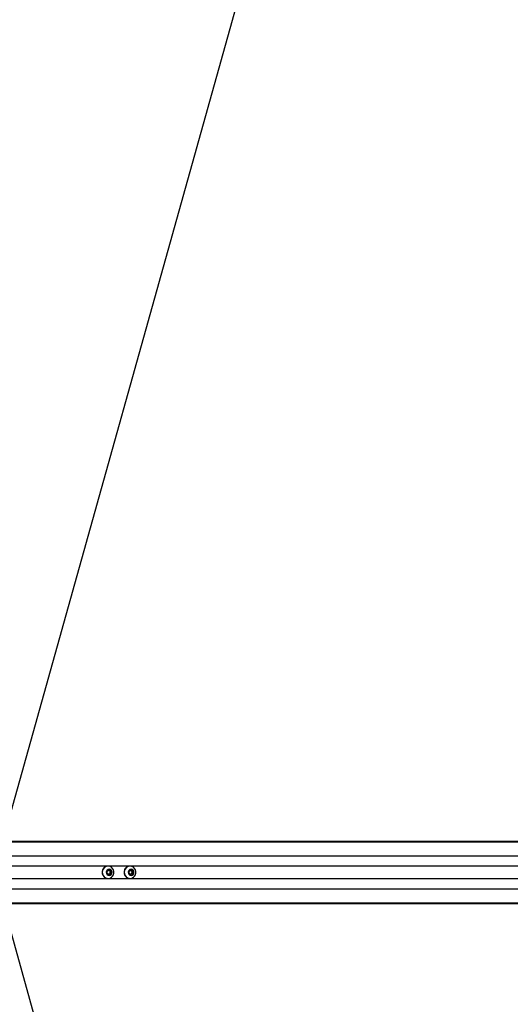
# Model space of a CAD drawing. Header units: millimetres. Extents: x 20 to 26560, y 40 to 18133.
# Tile 74 of 97: x 9401 to 10157, y 13061 to 14578. Entities that reach past the tile are written whole.
import ezdxf

# ---------------------------------------------------------------- set-up
doc = ezdxf.new("R2010")
doc.units = ezdxf.units.MM
doc.header["$LTSCALE"] = 2
doc.layers.add('COMPONENT_GEOMETRY', color=7, linetype='Continuous')
doc.styles.add('SLDTEXTSTYLE0', font='TXT', dxfattribs={"width": 0.75})
doc.dimstyles.new('SLDDIMSTYLE1', dxfattribs={"dimtxt": 150, "dimasz": 6.604, "dimexe": 0, "dimexo": 0.0625, "dimgap": 37.5, "dimtad": 0, "dimtih": 1, "dimtoh": 1, "dimdec": 0, "dimrnd": 1e-09, "dimzin": 12, "dimdsep": 46, "dimtxsty": 'SLDTEXTSTYLE0', "dimsah": 1, "dimcen": 0.09, "dimadec": 0, "dimazin": 3, "dimtfac": 1, "dimtdec": 0, "dimtofl": 0, "dimtmove": 0, "dimatfit": 3, "dimfxl": 1, "dimfrac": 2, "dimtolj": 1, "dimtzin": 12, "dimarcsym": 0})

# ---------------------------------------------------------------- blocks, each defined once
blk = doc.blocks.new('_D_1')
at = {"layer": 'COMPONENT_GEOMETRY', "color": 7}
for p, q in [((8687.5, 18132.8), (8641.8, 18132.8)), ((8641.8, 18132.8), (8641.8, 17894.7)), ((9509.4, 18132.8), (9555.1, 18132.8)), ((9555.1, 18132.8), (9555.1, 17894.7)), ((1221.2, 13267), (1221.2, 17923.1)), ((16975.8, 13267), (16975.8, 17923.1)), ((1221.2, 17916.7), (8565.7, 17916.7)), ((16975.8, 17916.7), (9631.2, 17916.7)), ((8641.8, 17894.7), (8687.5, 17894.7)), ((9555.1, 17894.7), (9509.4, 17894.7))]:
    blk.add_line(p, q, dxfattribs=at)
for points in [[(1221.2, 17916.7), (1227.8, 17915.7), (1227.8, 17917.8)], [(16975.8, 17916.7), (16969.1, 17917.8), (16969.1, 17915.7)]]:
    blk.add_solid(points, dxfattribs=at)
at = {"layer": 'COMPONENT_GEOMETRY', "color": 7, "char_height": 150, "attachment_point": 1, "style": 'SLDTEXTSTYLE0'}
for s, insert in [('25\'10.13"', (8687.5, 18088)), ('7877mm', (8689.3, 17863.6))]:
    blk.add_mtext(s, dxfattribs=dict(at, insert=insert))

msp = doc.modelspace()

# ---------------------------------------------------------------- linework, layer by layer
at = {"color": 7, "linetype": 'Continuous', "lineweight": 25}
for p, q in [((9380.77, 13332.22), (10149.36, 16082.34)), ((9293.61, 13312.43), (10745.42, 13312.43)), ((9297.42, 13312.04), (10767.36, 13312.04)), ((9536.25, 13266.16), (9539.07, 13267.9)), ((9536.25, 13262.7), (9536.25, 13266.16)), ((9539.07, 13260.97), (9536.25, 13262.7)), ((9537.45, 13273.93), (9537.19, 13273.93)), ((9538.54, 13267.57), (9539.41, 13267.03)), ((9539.41, 13261.83), (9538.54, 13261.3)), ((9539.07, 13267.9), (9541.89, 13266.16)), ((9541.89, 13262.7), (9539.07, 13260.97)), ((9539.41, 13267.03), (9540.82, 13266.16)), ((9540.82, 13262.7), (9539.41, 13261.83)), ((9540.82, 13266.16), (9541.89, 13266.16)), ((9540.82, 13266.16), (9540.82, 13264.43)), ((9540.82, 13264.43), (9540.82, 13262.7)), ((9540.82, 13262.7), (9541.89, 13262.7)), ((9541.89, 13266.16), (9541.89, 13262.7)), ((9570.08, 13266.16), (9572.9, 13267.9)), ((9570.08, 13262.7), (9570.08, 13266.16)), ((9572.9, 13260.97), (9570.08, 13262.7)), ((9571.28, 13273.93), (9571.02, 13273.93)), ((9572.36, 13267.57), (9573.24, 13267.03)), ((9573.24, 13261.83), (9572.36, 13261.3)), ((9572.9, 13267.9), (9575.72, 13266.16)), ((9575.72, 13262.7), (9572.9, 13260.97)), ((9573.24, 13267.03), (9574.65, 13266.16)), ((9574.65, 13262.7), (9573.24, 13261.83)), ((9574.65, 13266.16), (9575.72, 13266.16)), ((9574.65, 13266.16), (9574.65, 13264.43)), ((9574.65, 13264.43), (9574.65, 13262.7)), ((9574.65, 13262.7), (9575.72, 13262.7)), ((9575.72, 13266.16), (9575.72, 13262.7)), ((9537.19, 13254.93), (9537.45, 13254.93)), ((9571.02, 13254.93), (9571.28, 13254.93)), ((9293.61, 13216.43), (9687.83, 13216.43)), ((9297.42, 13216.82), (10774.23, 13216.82)), ((9687.83, 13216.43), (9695.84, 13216.43)), ((9695.84, 13216.43), (9705.31, 13216.43)), ((9705.31, 13216.43), (9718.24, 13216.43)), ((9718.24, 13216.43), (10752.38, 13216.43)), ((9380.77, 13196.65), (10149.36, 10446.52))]:
    msp.add_line(p, q, dxfattribs=at)
at = {"color": 8, "linetype": 'Continuous', "lineweight": 25}
for p, q in [((9300.91, 13311.33), (11071.68, 13311.33)), ((9301.62, 13289.73), (11086.25, 13289.73)), ((9374.32, 13274.28), (10635.67, 13274.28)), ((9374.32, 13254.58), (10635.67, 13254.58)), ((9301.62, 13239.13), (11086.25, 13239.13)), ((9300.91, 13217.53), (11071.67, 13217.53))]:
    msp.add_line(p, q, dxfattribs=at)
at = {"color": 7, "linetype": 'Continuous', "lineweight": 25, "flags": 128}
for points in [[(9528.52, 13264.43), (9528.85, 13261.87), (9529.82, 13259.5), (9531.35, 13257.49), (9533.34, 13256), (9535.63, 13255.13), (9538.06, 13254.95), (9540.44, 13255.48), (9542.6, 13256.67), (9544.37, 13258.44), (9545.64, 13260.65), (9546.29, 13263.14), (9546.29, 13265.73), (9545.64, 13268.22), (9544.37, 13270.43), (9542.6, 13272.19), (9540.44, 13273.38), (9538.06, 13273.91), (9535.63, 13273.73), (9533.34, 13272.87), (9531.35, 13271.38), (9529.82, 13269.37), (9528.85, 13267), (9528.52, 13264.43)], [(9534.61, 13264.43), (9534.95, 13262.61), (9535.91, 13261.07), (9537.36, 13260.04), (9539.07, 13259.68), (9540.78, 13260.04), (9542.23, 13261.07), (9543.19, 13262.61), (9543.53, 13264.43), (9543.19, 13266.25), (9542.23, 13267.79), (9540.78, 13268.82), (9539.07, 13269.18), (9537.36, 13268.82), (9535.91, 13267.79), (9534.95, 13266.25), (9534.61, 13264.43)], [(9562.35, 13264.43), (9562.68, 13261.87), (9563.65, 13259.5), (9565.18, 13257.49), (9567.17, 13256), (9569.46, 13255.13), (9571.89, 13254.95), (9574.27, 13255.48), (9576.42, 13256.67), (9578.2, 13258.44), (9579.46, 13260.65), (9580.12, 13263.14), (9580.12, 13265.73), (9579.46, 13268.22), (9578.2, 13270.43), (9576.42, 13272.19), (9574.27, 13273.38), (9571.89, 13273.91), (9569.46, 13273.73), (9567.17, 13272.87), (9565.18, 13271.38), (9563.65, 13269.37), (9562.68, 13267), (9562.35, 13264.43)], [(9568.43, 13264.43), (9568.77, 13262.61), (9569.74, 13261.07), (9571.19, 13260.04), (9572.9, 13259.68), (9574.61, 13260.04), (9576.05, 13261.07), (9577.02, 13262.61), (9577.36, 13264.43), (9577.02, 13266.25), (9576.05, 13267.79), (9574.61, 13268.82), (9572.9, 13269.18), (9571.19, 13268.82), (9569.74, 13267.79), (9568.77, 13266.25), (9568.43, 13264.43)]]:
    msp.add_lwpolyline(points, dxfattribs=at)
at = {"color": 7, "linetype": 'Continuous', "lineweight": 25}
for centre, radius, start, end in [((9537.47, 13264.72), 9.21, 91.75908, 181.80367), ((9537.47, 13264.14), 9.21, 178.19633, 268.24092), ((9537.99, 13264.73), 2.7, 58.29845, 83.72612), ((9537.99, 13264.13), 2.7, 276.27388, 301.70155), ((9537.78, 13264.47), 3.04, 359.37545, 57.5861), ((9537.78, 13264.4), 3.04, 302.4139, 0.62455), ((9571.3, 13264.72), 9.21, 91.75908, 181.80367), ((9571.3, 13264.14), 9.21, 178.19633, 268.24092), ((9571.82, 13264.73), 2.7, 58.29845, 83.72612), ((9571.82, 13264.13), 2.7, 276.27388, 301.70155), ((9571.61, 13264.47), 3.04, 359.37545, 57.5861), ((9571.61, 13264.4), 3.04, 302.4139, 0.62455)]:
    msp.add_arc(centre, radius, start, end, dxfattribs=at)
for points, knots in [([(9718.24, 13216.43), (9718.3, 13216.43), (9718.38, 13216.43), (9718.45, 13216.43), (9718.5, 13216.43), (9718.63, 13216.44), (9718.9, 13216.45), (9718.77, 13216.51), (9717.56, 13216.61), (9715.27, 13216.69), (9711.33, 13216.73), (9705.97, 13216.66), (9700.37, 13216.61), (9695.26, 13216.59), (9691.31, 13216.63), (9687.89, 13216.7), (9686.01, 13216.77), (9685.07, 13216.8)], [0, 0, 0, 0, 0.0128243, 0.0160293, 0.0176317, 0.0240423, 0.0497305, 0.1190583, 0.1883106, 0.2569438, 0.3409778, 0.4760744, 0.611696, 0.7174469, 0.8271337, 0.9131092, 1, 1, 1, 1]), ([(9685.07, 13216.8), (9686.64, 13216.73), (9689.76, 13216.59), (9694.65, 13216.53), (9698.51, 13216.51), (9700.63, 13216.51), (9701.89, 13216.51), (9702.53, 13216.51), (9702.85, 13216.51)], [0, 0, 0, 0, 0.3256755, 0.6503388, 0.8229054, 0.9110502, 0.955444, 1, 1, 1, 1]), ([(9702.85, 13216.51), (9700.38, 13216.5), (9695.37, 13216.46), (9690.36, 13216.44), (9687.83, 13216.43)], [0, 0, 0, 0, 0.49391989, 1, 1, 1, 1]), ([(9695.84, 13216.43), (9697.93, 13216.43), (9701.3, 13216.43), (9704.2, 13216.43), (9705.31, 13216.43)], [0, 0, 0, 0, 0.6208846, 1, 1, 1, 1]), ([(9714.38, 13216.47), (9714.34, 13216.47), (9714.25, 13216.46), (9714.18, 13216.46), (9714.18, 13216.46), (9714.33, 13216.45), (9714.7, 13216.44), (9715.17, 13216.44), (9715.57, 13216.44), (9715.81, 13216.44), (9716, 13216.44), (9716.09, 13216.45), (9716.13, 13216.45)], [0, 0, 0, 0, 0.05440905, 0.10883119, 0.18297904, 0.30481667, 0.52255085, 0.75360738, 0.82874291, 0.90447181, 0.95902428, 1, 1, 1, 1]), ([(9716.13, 13216.45), (9716.17, 13216.45), (9716.26, 13216.45), (9716.33, 13216.45), (9716.33, 13216.46), (9716.19, 13216.46), (9715.82, 13216.47), (9715.35, 13216.47), (9714.95, 13216.47), (9714.71, 13216.47), (9714.51, 13216.47), (9714.42, 13216.47), (9714.38, 13216.47)], [0, 0, 0, 0, 0.0540589, 0.1081366, 0.1814898, 0.3019771, 0.5184611, 0.7488201, 0.8245546, 0.9008749, 0.9552344, 1, 1, 1, 1])]:
    msp.add_open_spline(points, degree=3, knots=knots, dxfattribs=at)

# ---------------------------------------------------------------- dimensions: what is measured, and where the dimension line sits
at = {"layer": 'COMPONENT_GEOMETRY', "color": 7}
dim = msp.add_linear_dim(base=(16975.75, 17916.75), p1=(1221.17, 13264.43), p2=(16975.75, 13264.43), angle=0, dimstyle='SLDDIMSTYLE1', dxfattribs=at)
dim.commit()
dim.dimension.update_dxf_attribs({"geometry": '_D_1', "text_midpoint": (9098.46, 17916.75), "dimtype": 160})

doc.saveas('drawing.dxf')
